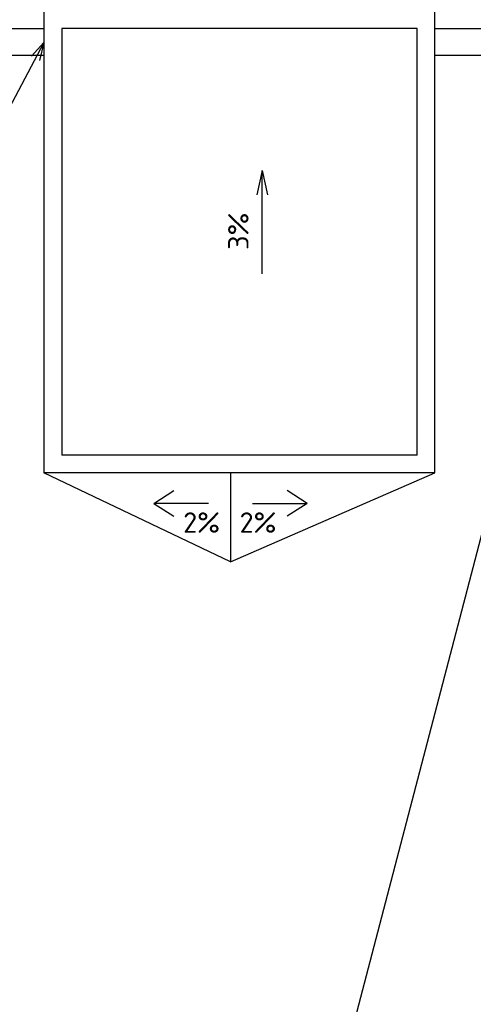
# Model space of a CAD drawing. Header units: millimetres. Extents: x -102634 to 407724, y -68883 to 155589.
# Tile 55 of 80: x 217630 to 220183, y 63219 to 68758. Entities that reach past the tile are written whole.
import ezdxf
from ezdxf.lldxf.tags import DXFTag

# ---------------------------------------------------------------- set-up
doc = ezdxf.new("R2010")
doc.units = ezdxf.units.MM
doc.header["$LTSCALE"] = 20
doc.layers.add('CKSTRECHA_PODROVINOU', color=7, linetype='Continuous', lineweight=25)
doc.layers.add('CKTEXTY_MALE', color=8, linetype='Continuous', lineweight=18)
doc.styles.get("Standard").update_dxf_attribs({"font": 'isocpeur.ttf'})
tags = doc.linetypes.add('DASHED', pattern=[19.05, 12.7, -6.35]).pattern_tags.tags
tags[6:7] = [DXFTag(74, 4), DXFTag(75, 0), DXFTag(340, '0'), DXFTag(46, 0.0), DXFTag(50, 0.0), DXFTag(44, 0.0), DXFTag(45, 0.0)]
tags[4:5] = [DXFTag(74, 4), DXFTag(75, 0), DXFTag(340, '0'), DXFTag(46, 0.0), DXFTag(50, 0.0), DXFTag(44, 0.0), DXFTag(45, 0.0)]
doc.dimstyles.new('CADKON$7', dxfattribs={"dimscale": 100, "dimtxt": 2.5, "dimasz": 2.5, "dimexe": 1.8, "dimexo": 5, "dimgap": 0.6, "dimtad": 1, "dimrnd": 1, "dimtxsty": 'Standard', "dimblk1": 'OBLIQUE', "dimblk2": 'OBLIQUE', "dimsah": 1, "dimcen": 2.5, "dimadec": 1, "dimazin": 2, "dimtfac": 1, "dimtdec": 4, "dimtix": 1, "dimtmove": 0, "dimatfit": 3, "dimldrblk": 'DOTSMALL', "dimfxl": 5, "dimfxlon": 1, "dimtfill": 1, "dimtolj": 1, "dimarcsym": 0})

# ---------------------------------------------------------------- blocks, each defined once
blk = doc.blocks.new('_OBLIQUE')
at = {"color": 0, "linetype": 'ByBlock', "transparency": 33554687}
blk.add_line((-0.5, -0.5), (0.5, 0.5), dxfattribs=at)

msp = doc.modelspace()

# ---------------------------------------------------------------- linework, layer by layer
at = {"layer": 'CKSTRECHA_PODROVINOU'}
for p, q in [((217766.6, 68808.2), (217766.6, 66208.2)), ((219966.6, 66208.2), (219966.6, 68808.2)), ((211531.6, 68708.2), (217766.6, 68708.2)), ((219966.6, 68708.2), (223966.6, 68708.2)), ((211651.6, 68558.2), (217766.6, 68558.2)), ((219966.6, 68558.2), (223846.6, 68558.2)), ((218995, 67909.8), (218964.4, 67772.4)), ((218995, 67327.7), (218995, 67909.8)), ((218995, 67909.8), (219025.5, 67772.4)), ((219966.6, 66208.2), (217766.6, 66208.2)), ((218816.6, 65708.2), (217766.6, 66208.2)), ((218816.6, 66208.2), (218816.6, 65708.2)), ((218816.6, 65708.2), (219966.6, 66208.2)), ((218384.3, 66037.4), (218497.4, 66110.4)), ((219248.9, 66037.4), (219135.7, 66110.4)), ((218692.2, 66037.4), (218384.3, 66037.4)), ((218384.3, 66037.4), (218497.4, 65964.4)), ((218940.9, 66037.4), (219248.9, 66037.4)), ((219248.9, 66037.4), (219135.7, 65964.4))]:
    msp.add_line(p, q, dxfattribs=at)
at = {"layer": 'CKSTRECHA_PODROVINOU', "linetype": 'DASHED'}
for p, q in [((217866.6, 68708.2), (217866.6, 66308.2)), ((219866.6, 68708.2), (217866.6, 68708.2)), ((219866.6, 66308.2), (219866.6, 68708.2)), ((219866.6, 66308.2), (217866.6, 66308.2))]:
    msp.add_line(p, q, dxfattribs=at)

# ---------------------------------------------------------------- texts
at = {"layer": 'CKTEXTY_MALE'}
msp.add_text('3%', height=115, rotation=90, dxfattribs=at).set_placement((218918.2, 67463.3))
for p in [(218550.5, 65871.8), (218867.9, 65871.8)]:
    msp.add_text('2%', height=115, dxfattribs=at).set_placement(p)

# ---------------------------------------------------------------- leaders
for points in [[(223913.1, 79958.2), (218461.3, 59101.8)], [(223916.6, 71652.7), (218461.3, 59101.8)]]:
    msp.add_leader(points, dimstyle='CADKON$7', override={"dimscale": 50, "dimtxt": 2.3, "dimasz": 2, "dimldrblk": 'Open30'}, dxfattribs=at)
at = {"layer": 'CKTEXTY_MALE', "annotation_type": 0, "has_hookline": 1, "hookline_direction": 1, "text_width": 477.2}
msp.add_leader([(217766.6, 68629.5), (217569, 68257.2), (217469, 68257.2)], dimstyle='CADKON$7', override={"dimscale": 50, "dimtxt": 2.3, "dimasz": 2, "dimldrblk": 'Open30'}, dxfattribs=at)

doc.saveas('drawing.dxf')
